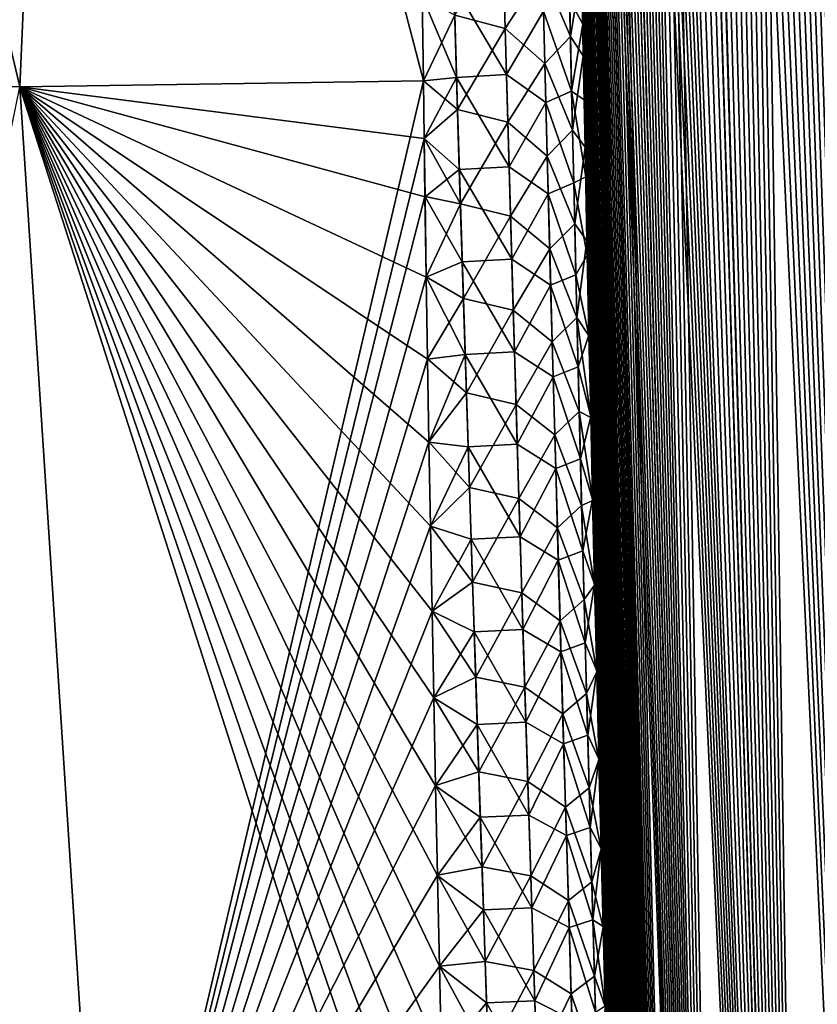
# Model space of a CAD drawing. Header units: metres. Extents: x -109 to 109, y -108 to 40.
# Tile 55 of 230: x -64.73 to -60.62, y -91.46 to -86.39. Entities that reach past the tile are written whole.
import ezdxf

# ---------------------------------------------------------------- set-up
doc = ezdxf.new("R2010")
doc.units = ezdxf.units.M
doc.layers.add('solid_K_24_42_17_000C74_XXXX', color=7, linetype='CONTINUOUS')

msp = doc.modelspace()

# ---------------------------------------------------------------- linework, layer by layer
at = {"layer": 'solid_K_24_42_17_000C74_XXXX'}
for points in [[(-60.063206, -102.673813, -12.322021), (-60.719147, -68.726692, -10.882255), (-60.623825, -68.573685, -10.669834)], [(-59.370846, -102.814377, 10.833833), (-60.617352, -68.5644, 10.655747), (-60.71244, -68.714836, 10.866991)], [(-60.063206, -102.673813, -12.322021), (-60.815964, -68.915497, -11.108274), (-60.719147, -68.726692, -10.882255)], [(-59.370846, -102.814377, 10.833833), (-60.71244, -68.714836, 10.866991), (-60.809349, -68.901482, 11.092478)], [(-60.063206, -102.673813, -12.322021), (-60.913757, -69.1455, -11.348489), (-60.815964, -68.915497, -11.108274)], [(-59.370846, -102.814377, 10.833833), (-60.809349, -68.901482, 11.092478), (-60.907619, -69.129768, 11.333028)], [(-60.063206, -102.673813, -12.322021), (-61.011768, -69.421478, -11.602988), (-60.913757, -69.1455, -11.348489)], [(-59.370846, -102.814377, 10.833833), (-60.907619, -69.129768, 11.333028), (-61.006214, -69.404533, 11.588164)], [(-60.063206, -102.673813, -12.322021), (-61.109081, -69.748352, -11.87153), (-61.011768, -69.421478, -11.602988)], [(-60.063168, -102.673828, 12.321931), (-61.006214, -69.404533, 11.588164), (-61.104092, -69.730164, 11.857333)], [(-60.063168, -102.673828, 12.321931), (-59.370846, -102.814377, 10.833833), (-61.006214, -69.404533, 11.588164)], [(-60.625034, -102.389511, -13.877009), (-61.157188, -69.932373, -12.010978), (-61.109081, -69.748352, -11.87153)], [(-60.063168, -102.673828, 12.321931), (-61.104092, -69.730164, 11.857333), (-61.15247, -69.913559, 11.997086)], [(-60.063206, -102.673813, -12.322021), (-60.625034, -102.389511, -13.877009), (-61.109081, -69.748352, -11.87153)], [(-60.063168, -102.673828, 12.321931), (-61.15247, -69.913559, 11.997086), (-61.200325, -70.111702, 12.140253)], [(-60.625034, -102.389511, -13.877009), (-61.204765, -70.130981, -12.153804), (-61.157188, -69.932373, -12.010978)], [(-60.625034, -102.389511, -13.877009), (-61.251728, -70.344589, -12.300027), (-61.204765, -70.130981, -12.153804)], [(-60.063168, -102.673828, 12.321931), (-61.200325, -70.111702, 12.140253), (-61.247566, -70.324944, 12.286847)], [(-60.063168, -102.673828, 12.321931), (-61.247566, -70.324944, 12.286847), (-61.294056, -70.554657, 12.436835)], [(-60.625034, -102.389511, -13.877009), (-61.297932, -70.574631, -12.449594), (-61.251728, -70.344589, -12.300027)], [(-60.625034, -102.389511, -13.877009), (-61.343307, -70.820885, -12.602534), (-61.297932, -70.574631, -12.449594)], [(-60.063168, -102.673828, 12.321931), (-61.294056, -70.554657, 12.436835), (-61.339733, -70.800621, 12.59024)], [(-60.625034, -102.389511, -13.877009), (-61.387711, -71.085213, -12.758819), (-61.343307, -70.820885, -12.602534)], [(-60.063168, -102.673828, 12.321931), (-61.339733, -70.800621, 12.59024), (-61.384415, -71.06472, 12.746976)], [(-60.625034, -102.389511, -13.877009), (-61.431084, -71.367279, -12.918473), (-61.387711, -71.085213, -12.758819)], [(-60.063168, -102.673828, 12.321931), (-61.384415, -71.06472, 12.746976), (-61.428051, -71.346642, 12.907063)], [(-60.063168, -102.673828, 12.321931), (-61.428051, -71.346642, 12.907063), (-61.470482, -71.648193, 13.070462)], [(-60.625034, -102.389511, -13.877009), (-61.473255, -71.668907, -13.081435), (-61.431084, -71.367279, -12.918473)], [(-60.063168, -102.673828, 12.321931), (-61.470482, -71.648193, 13.070462), (-61.51162, -71.96965, 13.237178)], [(-60.625034, -102.389511, -13.877009), (-61.514145, -71.990387, -13.247699), (-61.473255, -71.668907, -13.081435)], [(-60.625034, -102.389511, -13.877009), (-61.553631, -72.332756, -13.417241), (-61.514145, -71.990387, -13.247699)], [(-60.625038, -102.389511, 13.877025), (-61.51162, -71.96965, 13.237178), (-61.55135, -72.312065, 13.407183)], [(-60.625038, -102.389511, 13.877025), (-60.063168, -102.673828, 12.321931), (-61.51162, -71.96965, 13.237178)], [(-60.625038, -102.389511, 13.877025), (-61.55135, -72.312065, 13.407183), (-61.589523, -72.676926, 13.580441)], [(-61.050121, -101.955246, -15.495239), (-61.591568, -72.69751, -13.59002), (-61.553631, -72.332756, -13.417241)], [(-60.625034, -102.389511, -13.877009), (-61.050121, -101.955246, -15.495239), (-61.553631, -72.332756, -13.417241)], [(-61.050121, -101.955246, -15.495239), (-61.627888, -73.084648, -13.76604), (-61.591568, -72.69751, -13.59002)], [(-60.625038, -102.389511, 13.877025), (-61.589523, -72.676926, 13.580441), (-61.626072, -73.064224, 13.756949)], [(-60.625038, -102.389511, 13.877025), (-61.626072, -73.064224, 13.756949), (-61.660797, -73.476494, 13.936599)], [(-61.050121, -101.955246, -15.495239), (-61.662399, -73.496696, -13.945207), (-61.627888, -73.084648, -13.76604)], [(-60.625038, -102.389511, 13.877025), (-61.660797, -73.476494, 13.936599), (-61.693657, -73.913231, 14.119415)], [(-61.050121, -101.955246, -15.495239), (-61.695057, -73.933136, -14.127546), (-61.662399, -73.496696, -13.945207)], [(-61.050121, -101.955246, -15.495239), (-61.715691, -74.239113, -14.250788), (-61.695057, -73.933136, -14.127546)], [(-60.625038, -102.389511, 13.877025), (-61.693657, -73.913231, 14.119415), (-61.714417, -74.219429, 14.242971)], [(-61.050121, -101.955246, -15.495239), (-61.735371, -74.557533, -14.375355), (-61.715691, -74.239113, -14.250788)], [(-60.625038, -102.389511, 13.877025), (-61.714417, -74.219429, 14.242971), (-61.734219, -74.538101, 14.36785)], [(-60.625038, -102.389511, 13.877025), (-61.734219, -74.538101, 14.36785), (-61.753067, -74.86866, 14.494083)], [(-61.050121, -101.955246, -15.495239), (-61.754105, -74.887825, -14.50128), (-61.735371, -74.557533, -14.375355)], [(-61.050121, -101.955246, -15.495239), (-61.771809, -75.231201, -14.628473), (-61.754105, -74.887825, -14.50128)], [(-60.625038, -102.389511, 13.877025), (-61.753067, -74.86866, 14.494083), (-61.770882, -75.212341, 14.621584)], [(-61.050121, -101.955246, -15.495239), (-61.788414, -75.588745, -14.756859), (-61.771809, -75.231201, -14.628473)], [(-60.625038, -102.389511, 13.877025), (-61.770882, -75.212341, 14.621584), (-61.78759, -75.570206, 14.750277)], [(-61.050121, -101.955246, -15.495239), (-61.803951, -75.959496, -14.886518), (-61.788414, -75.588745, -14.756859)], [(-60.625038, -102.389511, 13.877025), (-61.78759, -75.570206, 14.750277), (-61.803226, -75.941315, 14.88024)], [(-61.050121, -101.955246, -15.495239), (-61.818356, -76.344284, -15.017364), (-61.803951, -75.959496, -14.886518)], [(-60.625038, -102.389511, 13.877025), (-61.803226, -75.941315, 14.88024), (-61.817726, -76.326477, 15.011391)], [(-61.050121, -101.955246, -15.495239), (-61.831535, -76.744583, -15.149257), (-61.818356, -76.344284, -15.017364)], [(-61.050129, -101.955231, 15.495274), (-61.817726, -76.326477, 15.011391), (-61.830994, -76.727165, 15.143586)], [(-61.050129, -101.955231, 15.495274), (-60.625038, -102.389511, 13.877025), (-61.817726, -76.326477, 15.011391)], [(-61.208847, -101.679115, -16.326649), (-61.843479, -77.160316, -15.282216), (-61.831535, -76.744583, -15.149257)], [(-61.050129, -101.955231, 15.495274), (-61.830994, -76.727165, 15.143586), (-61.843021, -77.143326, 15.276844)], [(-61.050121, -101.955246, -15.495239), (-61.208847, -101.679115, -16.326649), (-61.831535, -76.744583, -15.149257)], [(-61.208847, -101.679115, -16.326649), (-61.854195, -77.591095, -15.416269), (-61.843479, -77.160316, -15.282216)], [(-61.050129, -101.955231, 15.495274), (-61.843021, -77.143326, 15.276844), (-61.853817, -77.574547, 15.411194)], [(-61.050129, -101.955231, 15.495274), (-61.853817, -77.574547, 15.411194), (-61.863266, -78.022522, 15.546426)], [(-61.208847, -101.679115, -16.326649), (-61.863575, -78.038605, -15.551209), (-61.854195, -77.591095, -15.416269)], [(-61.208847, -101.679115, -16.326649), (-61.871548, -78.504059, -15.686893), (-61.863575, -78.038605, -15.551209)], [(-61.050129, -101.955231, 15.495274), (-61.863266, -78.022522, 15.546426), (-61.871304, -78.488457, 15.682397)], [(-61.050129, -101.955231, 15.495274), (-61.871304, -78.488457, 15.682397), (-61.87645, -78.848763, 15.784986)], [(-61.208847, -101.679115, -16.326649), (-61.876648, -78.863983, -15.789268), (-61.871548, -78.504059, -15.686893)], [(-61.050129, -101.955231, 15.495274), (-61.87645, -78.848763, 15.784986), (-61.880802, -79.218948, 15.888005)], [(-61.208847, -101.679115, -16.326649), (-61.880955, -79.23378, -15.892076), (-61.876648, -78.863983, -15.789268)], [(-61.208847, -101.679115, -16.326649), (-61.884422, -79.614296, -15.995188), (-61.880955, -79.23378, -15.892076)], [(-61.208851, -101.6791, 16.326679), (-61.880802, -79.218948, 15.888005), (-61.884308, -79.599861, 15.991324)], [(-61.208851, -101.6791, 16.326679), (-61.050129, -101.955231, 15.495274), (-61.880802, -79.218948, 15.888005)], [(-61.330082, -101.361794, -17.171984), (-61.887001, -80.006355, -16.098473), (-61.884422, -79.614296, -15.995188)], [(-61.208851, -101.6791, 16.326679), (-61.884308, -79.599861, 15.991324), (-61.886921, -79.99234, 16.094814)], [(-61.208847, -101.679115, -16.326649), (-61.330082, -101.361794, -17.171984), (-61.884422, -79.614296, -15.995188)], [(-66.951431, -86.703552, 21.500446), (-64.734818, -86.734787, 20.377903), (-66.347122, -79.883408, 19.790831)], [(-64.734818, -86.734787, 20.377903), (-64.437187, -79.883408, 18.688131), (-66.347122, -79.883408, 19.790831)], [(-64.734825, -86.734787, -20.377907), (-66.347107, -79.883408, -19.790821), (-64.437149, -79.883408, -18.688108)], [(-62.65435, -86.703873, -19.019588), (-64.734825, -86.734787, -20.377907), (-64.437149, -79.883408, -18.688108)], [(-64.734818, -86.734787, 20.377903), (-62.654354, -86.704018, 19.019617), (-64.437187, -79.883408, 18.688131)], [(-62.654354, -86.704018, 19.019617), (-62.659939, -86.266762, 18.93644), (-64.437187, -79.883408, 18.688131)], [(-62.659939, -86.266823, -18.936449), (-62.65435, -86.703873, -19.019588), (-64.437149, -79.883408, -18.688108)], [(-61.330082, -101.361794, -17.171984), (-61.888733, -80.409241, -16.202061), (-61.887001, -80.006355, -16.098473)], [(-61.208851, -101.6791, 16.326679), (-61.886921, -79.99234, 16.094814), (-61.888687, -80.395653, 16.198601)], [(-61.330082, -101.361794, -17.171984), (-61.889629, -80.822731, -16.305973), (-61.888733, -80.409241, -16.202061)], [(-61.208851, -101.6791, 16.326679), (-61.888687, -80.395653, 16.198601), (-61.889614, -80.80957, 16.302711)], [(-61.208851, -101.6791, 16.326679), (-61.889614, -80.80957, 16.302711), (-61.889648, -81.2351, 16.40696)], [(-61.330082, -101.361794, -17.171984), (-61.889633, -81.24781, -16.410027), (-61.889629, -80.822731, -16.305973)], [(-61.208851, -101.6791, 16.326679), (-61.889648, -81.2351, 16.40696), (-61.888729, -81.673241, 16.511158)], [(-61.330082, -101.361794, -17.171984), (-61.888691, -81.685501, -16.514034), (-61.889633, -81.24781, -16.410027)], [(-61.208851, -101.6791, 16.326679), (-61.888729, -81.673241, 16.511158), (-61.887287, -82.033371, 16.594383)], [(-61.330082, -101.361794, -17.171984), (-61.886776, -82.136398, -16.617889), (-61.888691, -81.685501, -16.514034)], [(-61.208851, -101.6791, 16.326679), (-61.887287, -82.033371, 16.594383), (-61.885277, -82.401062, 16.677696)], [(-61.330082, -101.361794, -17.171984), (-61.883976, -82.599098, -16.721882), (-61.886776, -82.136398, -16.617889)], [(-61.208851, -101.6791, 16.326679), (-61.885277, -82.401062, 16.677696), (-61.882683, -82.776489, 16.761047)], [(-61.330082, -101.361794, -17.171984), (-61.880241, -83.074333, -16.825832), (-61.883976, -82.599098, -16.721882)], [(-61.208851, -101.6791, 16.326679), (-61.882683, -82.776489, 16.761047), (-61.879478, -83.160248, 16.844299)], [(-61.330082, -101.361794, -17.171984), (-61.875523, -83.563309, -16.929468), (-61.880241, -83.074333, -16.825832)], [(-61.330086, -101.361786, 17.17201), (-61.879478, -83.160248, 16.844299), (-61.875629, -83.552963, 16.927313)], [(-61.330086, -101.361786, 17.17201), (-61.208851, -101.6791, 16.326679), (-61.879478, -83.160248, 16.844299)], [(-61.330086, -101.361786, 17.17201), (-61.875629, -83.552963, 16.927313), (-61.871113, -83.955231, 17.009947)], [(-61.412476, -101.001648, -18.030436), (-61.870995, -83.965172, -17.011967), (-61.875523, -83.563309, -16.929468)], [(-61.330082, -101.361794, -17.171984), (-61.412476, -101.001648, -18.030436), (-61.875523, -83.563309, -16.929468)], [(-61.330086, -101.361786, 17.17201), (-61.871113, -83.955231, 17.009947), (-61.865925, -84.367134, 17.092188)], [(-61.412476, -101.001648, -18.030436), (-61.865803, -84.376678, -17.094076), (-61.870995, -83.965172, -17.011967)], [(-61.330086, -101.361786, 17.17201), (-61.865925, -84.367134, 17.092188), (-61.860146, -84.78746, 17.174326)], [(-61.412476, -101.001648, -18.030436), (-61.860016, -84.796593, -17.176085), (-61.865803, -84.376678, -17.094076)], [(-61.330086, -101.361786, 17.17201), (-61.860146, -84.78746, 17.174326), (-61.853745, -85.216797, 17.256207)], [(-61.412476, -101.001648, -18.030436), (-61.853607, -85.225517, -17.257839), (-61.860016, -84.796593, -17.176085)], [(-61.330086, -101.361786, 17.17201), (-61.853745, -85.216797, 17.256207), (-61.846684, -85.65593, 17.337635)], [(-61.412476, -101.001648, -18.030436), (-61.846542, -85.66423, -17.339146), (-61.853607, -85.225517, -17.257839)], [(-61.330086, -101.361786, 17.17201), (-61.846684, -85.65593, 17.337635), (-61.840271, -86.029907, 17.405006)], [(-61.412476, -101.001648, -18.030436), (-61.838791, -86.113503, -17.419807), (-61.846542, -85.66423, -17.339146)], [(-62.24617, -85.950081, -18.462008), (-62.232952, -86.43325, -18.547686), (-62.493214, -86.364944, -18.820297)], [(-62.24617, -85.950081, -18.462008), (-62.040092, -86.136848, -18.166365), (-62.232952, -86.43325, -18.547686)], [(-61.907196, -85.992828, -17.778662), (-61.896858, -86.474579, -17.863062), (-62.040092, -86.136848, -18.166365)], [(-61.907196, -85.992828, -17.778662), (-61.838791, -86.113503, -17.419807), (-61.896858, -86.474579, -17.863062)], [(-61.901199, -86.283508, 17.830582), (-61.833366, -86.411674, 17.471813), (-61.840271, -86.029907, 17.405006)], [(-61.330086, -101.361786, 17.17201), (-61.840271, -86.029907, 17.405006), (-61.833366, -86.411674, 17.471813)], [(-62.232952, -86.43325, -18.547686), (-62.040092, -86.136848, -18.166365), (-62.028233, -86.613907, -18.249395)], [(-61.896858, -86.474579, -17.863062), (-62.028233, -86.613907, -18.249395), (-62.040092, -86.136848, -18.166365)], [(-61.896858, -86.474579, -17.863062), (-61.838791, -86.113503, -17.419807), (-61.830322, -86.574112, -17.49963)], [(-61.412476, -101.001648, -18.030436), (-61.830322, -86.574112, -17.49963), (-61.838791, -86.113503, -17.419807)], [(-62.226677, -86.670776, 18.589283), (-62.239849, -86.195595, 18.506351), (-62.498108, -86.21077, 18.793131)], [(-62.035278, -86.344154, 18.203365), (-62.239849, -86.195595, 18.506351), (-62.226677, -86.670776, 18.589283)], [(-62.483826, -86.685562, 18.876711), (-62.498108, -86.21077, 18.793131), (-62.659939, -86.266762, 18.93644)], [(-62.226677, -86.670776, 18.589283), (-62.498108, -86.21077, 18.793131), (-62.483826, -86.685562, 18.876711)], [(-62.483826, -86.685562, 18.876711), (-62.659939, -86.266762, 18.93644), (-62.654354, -86.704018, 19.019617)], [(-62.493214, -86.364944, -18.820297), (-62.65435, -86.703873, -19.019588), (-62.659939, -86.266823, -18.936449)], [(-61.890797, -86.755844, 17.911783), (-61.901199, -86.283508, 17.830582), (-62.035278, -86.344154, 18.203365)], [(-61.890797, -86.755844, 17.911783), (-61.833366, -86.411674, 17.471813), (-61.901199, -86.283508, 17.830582)], [(-62.023422, -86.814476, 18.284128), (-62.035278, -86.344154, 18.203365), (-62.226677, -86.670776, 18.589283)], [(-61.890797, -86.755844, 17.911783), (-62.035278, -86.344154, 18.203365), (-62.023422, -86.814476, 18.284128)], [(-62.493214, -86.364944, -18.820297), (-62.478477, -86.850906, -18.904919), (-62.65435, -86.703873, -19.019588)], [(-62.232952, -86.43325, -18.547686), (-62.478477, -86.850906, -18.904919), (-62.493214, -86.364944, -18.820297)], [(-61.890797, -86.755844, 17.911783), (-61.825962, -86.801422, 17.538023), (-61.833366, -86.411674, 17.471813)], [(-61.330086, -101.361786, 17.17201), (-61.833366, -86.411674, 17.471813), (-61.825962, -86.801422, 17.538023)], [(-62.232952, -86.43325, -18.547686), (-62.219368, -86.916824, -18.630711), (-62.478477, -86.850906, -18.904919)], [(-62.232952, -86.43325, -18.547686), (-62.028233, -86.613907, -18.249395), (-62.219368, -86.916824, -18.630711)], [(-61.896858, -86.474579, -17.863062), (-61.886063, -86.95681, -17.944866), (-62.028233, -86.613907, -18.249395)], [(-61.896858, -86.474579, -17.863062), (-61.830322, -86.574112, -17.49963), (-61.886063, -86.95681, -17.944866)], [(-62.219368, -86.916824, -18.630711), (-62.028233, -86.613907, -18.249395), (-62.01598, -87.091385, -18.329878)], [(-61.886063, -86.95681, -17.944866), (-62.01598, -87.091385, -18.329878), (-62.028233, -86.613907, -18.249395)], [(-61.886063, -86.95681, -17.944866), (-61.830322, -86.574112, -17.49963), (-61.821175, -87.045547, -17.578791)], [(-61.412476, -101.001648, -18.030436), (-61.821175, -87.045547, -17.578791), (-61.830322, -86.574112, -17.49963)], [(-64.283157, -93.64727, 21.160137), (-64.734818, -86.734787, 20.377903), (-66.951431, -86.703552, 21.500446)], [(-66.905624, -87.000793, 21.531528), (-64.283157, -93.64727, 21.160137), (-66.951431, -86.703552, 21.500446)], [(-64.283157, -93.64727, -21.160139), (-64.734825, -86.734787, -20.377907), (-62.65435, -86.703873, -19.019588)], [(-62.650352, -87.000092, 19.07461), (-62.654354, -86.704018, 19.019617), (-64.734818, -86.734787, 20.377903)], [(-62.650356, -86.999519, -19.074503), (-64.283157, -93.64727, -21.160139), (-62.65435, -86.703873, -19.019588)], [(-62.483826, -86.685562, 18.876711), (-62.654354, -86.704018, 19.019617), (-62.650352, -87.000092, 19.07461)], [(-62.478477, -86.850906, -18.904919), (-62.650356, -86.999519, -19.074503), (-62.65435, -86.703873, -19.019588)], [(-62.469242, -87.160706, 18.957718), (-62.483826, -86.685562, 18.876711), (-62.650352, -87.000092, 19.07461)], [(-62.213169, -87.146339, 18.669668), (-62.226677, -86.670776, 18.589283), (-62.483826, -86.685562, 18.876711)], [(-62.213169, -87.146339, 18.669668), (-62.483826, -86.685562, 18.876711), (-62.469242, -87.160706, 18.957718)], [(-62.023422, -86.814476, 18.284128), (-62.226677, -86.670776, 18.589283), (-62.213169, -87.146339, 18.669668)], [(-64.283157, -93.64727, -21.160139), (-66.142441, -93.647148, -22.12969), (-64.734825, -86.734787, -20.377907)], [(-62.646114, -87.300247, 19.129267), (-62.650352, -87.000092, 19.07461), (-64.734818, -86.734787, 20.377903)], [(-62.63995, -87.714706, 19.202927), (-62.646114, -87.300247, 19.129267), (-64.734818, -86.734787, 20.377903)], [(-62.633293, -88.135925, 19.275633), (-62.63995, -87.714706, 19.202927), (-64.734818, -86.734787, 20.377903)], [(-62.626106, -88.563431, 19.3472), (-62.633293, -88.135925, 19.275633), (-64.734818, -86.734787, 20.377903)], [(-62.618347, -88.996758, 19.417442), (-62.626106, -88.563431, 19.3472), (-64.734818, -86.734787, 20.377903)], [(-62.60997, -89.43544, 19.486185), (-62.618347, -88.996758, 19.417442), (-64.734818, -86.734787, 20.377903)], [(-62.600986, -89.880943, 19.55361), (-62.60997, -89.43544, 19.486185), (-64.734818, -86.734787, 20.377903)], [(-62.591492, -90.334389, 19.619888), (-62.600986, -89.880943, 19.55361), (-64.734818, -86.734787, 20.377903)], [(-62.581516, -90.796158, 19.684992), (-62.591492, -90.334389, 19.619888), (-64.734818, -86.734787, 20.377903)], [(-62.571133, -91.263542, 19.748465), (-62.581516, -90.796158, 19.684992), (-64.734818, -86.734787, 20.377903)], [(-62.560379, -91.735344, 19.810089), (-62.571133, -91.263542, 19.748465), (-64.734818, -86.734787, 20.377903)], [(-62.549278, -92.210373, 19.869661), (-62.560379, -91.735344, 19.810089), (-64.734818, -86.734787, 20.377903)], [(-62.537846, -92.687408, 19.926994), (-62.549278, -92.210373, 19.869661), (-64.734818, -86.734787, 20.377903)], [(-62.526077, -93.165527, 19.981939), (-62.537846, -92.687408, 19.926994), (-64.734818, -86.734787, 20.377903)], [(-62.513893, -93.647087, 20.034737), (-62.526077, -93.165527, 19.981939), (-64.734818, -86.734787, 20.377903)], [(-64.283157, -93.64727, 21.160137), (-62.513893, -93.647087, 20.034737), (-64.734818, -86.734787, 20.377903)], [(-61.879971, -87.228622, 17.990513), (-61.890797, -86.755844, 17.911783), (-62.023422, -86.814476, 18.284128)], [(-61.890797, -86.755844, 17.911783), (-61.81813, -87.197998, 17.603981), (-61.825962, -86.801422, 17.538023)], [(-61.879971, -87.228622, 17.990513), (-61.81813, -87.197998, 17.603981), (-61.890797, -86.755844, 17.911783)], [(-62.011204, -87.285202, 18.362432), (-62.023422, -86.814476, 18.284128), (-62.213169, -87.146339, 18.669668)], [(-61.879971, -87.228622, 17.990513), (-62.023422, -86.814476, 18.284128), (-62.011204, -87.285202, 18.362432)], [(-61.330086, -101.361786, 17.17201), (-61.825962, -86.801422, 17.538023), (-61.81813, -87.197998, 17.603981)], [(-62.478477, -86.850906, -18.904919), (-62.463432, -87.337242, -18.986856), (-62.650356, -86.999519, -19.074503)], [(-62.219368, -86.916824, -18.630711), (-62.463432, -87.337242, -18.986856), (-62.478477, -86.850906, -18.904919)], [(-62.219368, -86.916824, -18.630711), (-62.205444, -87.40078, -18.711117), (-62.463432, -87.337242, -18.986856)], [(-62.219368, -86.916824, -18.630711), (-62.01598, -87.091385, -18.329878), (-62.205444, -87.40078, -18.711117)], [(-61.886063, -86.95681, -17.944866), (-61.874832, -87.439484, -18.024111), (-62.01598, -87.091385, -18.329878)], [(-61.886063, -86.95681, -17.944866), (-61.821175, -87.045547, -17.578791), (-61.874832, -87.439484, -18.024111)], [(-66.905624, -87.000793, 21.531528), (-66.860229, -87.3022, 21.562653), (-64.283157, -93.64727, 21.160137)], [(-62.650356, -86.999519, -19.074503), (-62.64613, -87.299248, -19.129086), (-64.283157, -93.64727, -21.160139)], [(-62.463432, -87.337242, -18.986856), (-62.64613, -87.299248, -19.129086), (-62.650356, -86.999519, -19.074503)], [(-62.469242, -87.160706, 18.957718), (-62.650352, -87.000092, 19.07461), (-62.646114, -87.300247, 19.129267)], [(-61.874832, -87.439484, -18.024111), (-61.821175, -87.045547, -17.578791), (-61.811413, -87.526848, -17.65756)], [(-61.412476, -101.001648, -18.030436), (-61.811413, -87.526848, -17.65756), (-61.821175, -87.045547, -17.578791)], [(-62.205444, -87.40078, -18.711117), (-62.01598, -87.091385, -18.329878), (-62.003368, -87.569267, -18.407845)], [(-61.874832, -87.439484, -18.024111), (-62.003368, -87.569267, -18.407845), (-62.01598, -87.091385, -18.329878)], [(-62.454388, -87.636192, 19.036186), (-62.469242, -87.160706, 18.957718), (-62.646114, -87.300247, 19.129267)], [(-62.199348, -87.622276, 18.74754), (-62.213169, -87.146339, 18.669668), (-62.469242, -87.160706, 18.957718)], [(-62.199348, -87.622276, 18.74754), (-62.469242, -87.160706, 18.957718), (-62.454388, -87.636192, 19.036186)], [(-62.011204, -87.285202, 18.362432), (-62.213169, -87.146339, 18.669668), (-62.199348, -87.622276, 18.74754)], [(-61.879971, -87.228622, 17.990513), (-61.80986, -87.601616, 17.669598), (-61.81813, -87.197998, 17.603981)], [(-61.330086, -101.361786, 17.17201), (-61.81813, -87.197998, 17.603981), (-61.80986, -87.601616, 17.669598)], [(-61.868748, -87.701828, 18.066803), (-61.879971, -87.228622, 17.990513), (-62.011204, -87.285202, 18.362432)], [(-61.868748, -87.701828, 18.066803), (-61.80986, -87.601616, 17.669598), (-61.879971, -87.228622, 17.990513)], [(-66.860229, -87.3022, 21.562653), (-66.799545, -87.716522, 21.604803), (-64.283157, -93.64727, 21.160137)], [(-62.64613, -87.299248, -19.129086), (-62.639969, -87.713501, -19.202717), (-64.283157, -93.64727, -21.160139)], [(-62.463432, -87.337242, -18.986856), (-62.639969, -87.713501, -19.202717), (-62.64613, -87.299248, -19.129086)], [(-62.454388, -87.636192, 19.036186), (-62.646114, -87.300247, 19.129267), (-62.63995, -87.714706, 19.202927)], [(-61.998646, -87.756317, 18.438307), (-62.011204, -87.285202, 18.362432), (-62.199348, -87.622276, 18.74754)], [(-61.868748, -87.701828, 18.066803), (-62.011204, -87.285202, 18.362432), (-61.998646, -87.756317, 18.438307)], [(-62.463432, -87.337242, -18.986856), (-62.448112, -87.823936, -19.066145), (-62.639969, -87.713501, -19.202717)], [(-62.205444, -87.40078, -18.711117), (-62.448112, -87.823936, -19.066145), (-62.463432, -87.337242, -18.986856)], [(-62.205444, -87.40078, -18.711117), (-62.191216, -87.885117, -18.788937), (-62.448112, -87.823936, -19.066145)], [(-62.205444, -87.40078, -18.711117), (-62.003368, -87.569267, -18.407845), (-62.191216, -87.885117, -18.788937)], [(-61.874832, -87.439484, -18.024111), (-61.863205, -87.922592, -18.100824), (-62.003368, -87.569267, -18.407845)], [(-61.874832, -87.439484, -18.024111), (-61.811413, -87.526848, -17.65756), (-61.863205, -87.922592, -18.100824)], [(-61.863205, -87.922592, -18.100824), (-61.811413, -87.526848, -17.65756), (-61.800995, -88.018845, -17.735645)], [(-61.412476, -101.001648, -18.030436), (-61.800995, -88.018845, -17.735645), (-61.811413, -87.526848, -17.65756)], [(-62.191216, -87.885117, -18.788937), (-62.003368, -87.569267, -18.407845), (-61.990421, -88.047546, -18.483328)], [(-61.863205, -87.922592, -18.100824), (-61.990421, -88.047546, -18.483328), (-62.003368, -87.569267, -18.407845)], [(-62.185246, -88.098564, 18.822927), (-62.199348, -87.622276, 18.74754), (-62.454388, -87.636192, 19.036186)], [(-61.998646, -87.756317, 18.438307), (-62.199348, -87.622276, 18.74754), (-62.185246, -88.098564, 18.822927)], [(-61.868748, -87.701828, 18.066803), (-61.801128, -88.012772, 17.734701), (-61.80986, -87.601616, 17.669598)], [(-61.330086, -101.361786, 17.17201), (-61.80986, -87.601616, 17.669598), (-61.801128, -88.012772, 17.734701)], [(-62.439289, -88.112007, 19.112146), (-62.454388, -87.636192, 19.036186), (-62.63995, -87.714706, 19.202927)], [(-62.185246, -88.098564, 18.822927), (-62.454388, -87.636192, 19.036186), (-62.439289, -88.112007, 19.112146)], [(-66.799545, -87.716522, 21.604803), (-66.739922, -88.13765, 21.646908), (-64.283157, -93.64727, 21.160137)], [(-62.639969, -87.713501, -19.202717), (-62.63332, -88.134552, -19.275402), (-64.283157, -93.64727, -21.160139)], [(-62.448112, -87.823936, -19.066145), (-62.63332, -88.134552, -19.275402), (-62.639969, -87.713501, -19.202717)], [(-62.439289, -88.112007, 19.112146), (-62.63995, -87.714706, 19.202927), (-62.633293, -88.135925, 19.275633)], [(-61.857162, -88.175438, 18.14068), (-61.868748, -87.701828, 18.066803), (-61.998646, -87.756317, 18.438307)], [(-61.857162, -88.175438, 18.14068), (-61.801128, -88.012772, 17.734701), (-61.868748, -87.701828, 18.066803)], [(-61.985775, -88.227798, 18.51178), (-61.998646, -87.756317, 18.438307), (-62.185246, -88.098564, 18.822927)], [(-61.857162, -88.175438, 18.14068), (-61.998646, -87.756317, 18.438307), (-61.985775, -88.227798, 18.51178)], [(-62.448112, -87.823936, -19.066145), (-62.432549, -88.310974, -19.14282), (-62.63332, -88.134552, -19.275402)], [(-62.191216, -87.885117, -18.788937), (-62.432549, -88.310974, -19.14282), (-62.448112, -87.823936, -19.066145)], [(-62.191216, -87.885117, -18.788937), (-62.176712, -88.36982, -18.864202), (-62.432549, -88.310974, -19.14282)], [(-62.191216, -87.885117, -18.788937), (-61.990421, -88.047546, -18.483328), (-62.176712, -88.36982, -18.864202)], [(-61.863205, -87.922592, -18.100824), (-61.851208, -88.40612, -18.175037), (-61.990421, -88.047546, -18.483328)], [(-61.863205, -87.922592, -18.100824), (-61.800995, -88.018845, -17.735645), (-61.79179, -88.437637, -17.799973)], [(-61.863205, -87.922592, -18.100824), (-61.79179, -88.437637, -17.799973), (-61.851208, -88.40612, -18.175037)], [(-61.857162, -88.175438, 18.14068), (-61.791916, -88.431953, 17.799116), (-61.801128, -88.012772, 17.734701)], [(-61.330086, -101.361786, 17.17201), (-61.801128, -88.012772, 17.734701), (-61.791916, -88.431953, 17.799116)], [(-61.412476, -101.001648, -18.030436), (-61.79179, -88.437637, -17.799973), (-61.800995, -88.018845, -17.735645)], [(-62.176712, -88.36982, -18.864202), (-61.990421, -88.047546, -18.483328), (-61.977173, -88.526184, -18.556355)], [(-61.851208, -88.40612, -18.175037), (-61.977173, -88.526184, -18.556355), (-61.990421, -88.047546, -18.483328)], [(-62.63332, -88.134552, -19.275402), (-62.626137, -88.561928, -19.346956), (-64.283157, -93.64727, -21.160139)], [(-62.432549, -88.310974, -19.14282), (-62.626137, -88.561928, -19.346956), (-62.63332, -88.134552, -19.275402)], [(-62.439289, -88.112007, 19.112146), (-62.633293, -88.135925, 19.275633), (-62.626106, -88.563431, 19.3472)], [(-62.423969, -88.58815, 19.185631), (-62.439289, -88.112007, 19.112146), (-62.626106, -88.563431, 19.3472)], [(-62.170887, -88.575195, 18.895864), (-62.185246, -88.098564, 18.822927), (-62.439289, -88.112007, 19.112146)], [(-62.170887, -88.575195, 18.895864), (-62.439289, -88.112007, 19.112146), (-62.423969, -88.58815, 19.185631)], [(-61.985775, -88.227798, 18.51178), (-62.185246, -88.098564, 18.822927), (-62.170887, -88.575195, 18.895864)], [(-66.739922, -88.13765, 21.646908), (-66.681549, -88.565125, 21.688908), (-64.283157, -93.64727, 21.160137)], [(-61.845234, -88.649429, 18.212172), (-61.857162, -88.175438, 18.14068), (-61.985775, -88.227798, 18.51178)], [(-61.845234, -88.649429, 18.212172), (-61.791916, -88.431953, 17.799116), (-61.857162, -88.175438, 18.14068)], [(-61.972618, -88.699638, 18.582878), (-61.985775, -88.227798, 18.51178), (-62.170887, -88.575195, 18.895864)], [(-61.845234, -88.649429, 18.212172), (-61.985775, -88.227798, 18.51178), (-61.972618, -88.699638, 18.582878)], [(-62.432549, -88.310974, -19.14282), (-62.416767, -88.798332, -19.216917), (-62.626137, -88.561928, -19.346956)], [(-62.176712, -88.36982, -18.864202), (-62.416767, -88.798332, -19.216917), (-62.432549, -88.310974, -19.14282)], [(-62.176712, -88.36982, -18.864202), (-62.161961, -88.854858, -18.936951), (-62.416767, -88.798332, -19.216917)], [(-62.176712, -88.36982, -18.864202), (-61.977173, -88.526184, -18.556355), (-62.161961, -88.854858, -18.936951)], [(-61.851208, -88.40612, -18.175037), (-61.838871, -88.890038, -18.246782), (-61.977173, -88.526184, -18.556355)], [(-61.851208, -88.40612, -18.175037), (-61.79179, -88.437637, -17.799973), (-61.782089, -88.864967, -17.863443)], [(-61.851208, -88.40612, -18.175037), (-61.782089, -88.864967, -17.863443), (-61.838871, -88.890038, -18.246782)], [(-61.845234, -88.649429, 18.212172), (-61.782211, -88.859665, 17.862667), (-61.791916, -88.431953, 17.799116)], [(-61.412479, -101.00164, 18.03046), (-61.791916, -88.431953, 17.799116), (-61.782211, -88.859665, 17.862667)], [(-61.412479, -101.00164, 18.03046), (-61.330086, -101.361786, 17.17201), (-61.791916, -88.431953, 17.799116)], [(-61.412476, -101.001648, -18.030436), (-61.782089, -88.864967, -17.863443), (-61.79179, -88.437637, -17.799973)], [(-62.161961, -88.854858, -18.936951), (-61.977173, -88.526184, -18.556355), (-61.96365, -89.005188, -18.626959)], [(-61.838871, -88.890038, -18.246782), (-61.96365, -89.005188, -18.626959), (-61.977173, -88.526184, -18.556355)], [(-66.681549, -88.565125, 21.688908), (-66.624603, -88.998466, 21.730747), (-64.283157, -93.64727, 21.160137)], [(-62.626137, -88.561928, -19.346956), (-62.618382, -88.995186, -19.417196), (-64.283157, -93.64727, -21.160139)], [(-62.416767, -88.798332, -19.216917), (-62.618382, -88.995186, -19.417196), (-62.626137, -88.561928, -19.346956)], [(-62.423969, -88.58815, 19.185631), (-62.626106, -88.563431, 19.3472), (-62.618347, -88.996758, 19.417442)], [(-62.408459, -89.06459, 19.25667), (-62.423969, -88.58815, 19.185631), (-62.618347, -88.996758, 19.417442)], [(-62.1563, -89.052155, 18.966379), (-62.170887, -88.575195, 18.895864), (-62.423969, -88.58815, 19.185631)], [(-62.1563, -89.052155, 18.966379), (-62.423969, -88.58815, 19.185631), (-62.408459, -89.06459, 19.25667)], [(-61.972618, -88.699638, 18.582878), (-62.170887, -88.575195, 18.895864), (-62.1563, -89.052155, 18.966379)], [(-61.832993, -89.123795, 18.281307), (-61.845234, -88.649429, 18.212172), (-61.972618, -88.699638, 18.582878)], [(-61.832993, -89.123795, 18.281307), (-61.782211, -88.859665, 17.862667), (-61.845234, -88.649429, 18.212172)], [(-61.959206, -89.171814, 18.651634), (-61.972618, -88.699638, 18.582878), (-62.1563, -89.052155, 18.966379)], [(-61.832993, -89.123795, 18.281307), (-61.972618, -88.699638, 18.582878), (-61.959206, -89.171814, 18.651634)], [(-62.416767, -88.798332, -19.216917), (-62.400799, -89.286011, -19.288469), (-62.618382, -88.995186, -19.417196)], [(-62.161961, -88.854858, -18.936951), (-62.400799, -89.286011, -19.288469), (-62.416767, -88.798332, -19.216917)], [(-62.161961, -88.854858, -18.936951), (-62.146988, -89.340233, -19.007214), (-62.400799, -89.286011, -19.288469)], [(-62.161961, -88.854858, -18.936951), (-61.96365, -89.005188, -18.626959), (-62.146988, -89.340233, -19.007214)], [(-61.838871, -88.890038, -18.246782), (-61.826229, -89.374336, -18.31609), (-61.96365, -89.005188, -18.626959)], [(-61.838871, -88.890038, -18.246782), (-61.782089, -88.864967, -17.863443), (-61.771873, -89.301331, -17.92588)], [(-61.838871, -88.890038, -18.246782), (-61.771873, -89.301331, -17.92588), (-61.826229, -89.374336, -18.31609)], [(-61.832993, -89.123795, 18.281307), (-61.771992, -89.296402, 17.925182), (-61.782211, -88.859665, 17.862667)], [(-61.412479, -101.00164, 18.03046), (-61.782211, -88.859665, 17.862667), (-61.771992, -89.296402, 17.925182)], [(-61.454559, -100.596848, -18.901022), (-61.771873, -89.301331, -17.92588), (-61.782089, -88.864967, -17.863443)], [(-61.412476, -101.001648, -18.030436), (-61.454559, -100.596848, -18.901022), (-61.782089, -88.864967, -17.863443)], [(-62.618382, -88.995186, -19.417196), (-62.610001, -89.433868, -19.485943), (-64.283157, -93.64727, -21.160139)], [(-62.400799, -89.286011, -19.288469), (-62.610001, -89.433868, -19.485943), (-62.618382, -88.995186, -19.417196)], [(-62.408459, -89.06459, 19.25667), (-62.618347, -88.996758, 19.417442), (-62.60997, -89.43544, 19.486185)], [(-66.624603, -88.998466, 21.730747), (-66.56926, -89.437218, 21.772377), (-64.283157, -93.64727, 21.160137)], [(-62.146988, -89.340233, -19.007214), (-61.96365, -89.005188, -18.626959), (-61.949875, -89.484528, -18.695169)], [(-61.826229, -89.374336, -18.31609), (-61.949875, -89.484528, -18.695169), (-61.96365, -89.005188, -18.626959)], [(-62.392784, -89.541328, 19.325294), (-62.408459, -89.06459, 19.25667), (-62.60997, -89.43544, 19.486185)], [(-62.141514, -89.529427, 19.0345), (-62.1563, -89.052155, 18.966379), (-62.408459, -89.06459, 19.25667)], [(-62.141514, -89.529427, 19.0345), (-62.408459, -89.06459, 19.25667), (-62.392784, -89.541328, 19.325294)], [(-61.959206, -89.171814, 18.651634), (-62.1563, -89.052155, 18.966379), (-62.141514, -89.529427, 19.0345)], [(-61.820469, -89.598518, 18.348114), (-61.832993, -89.123795, 18.281307), (-61.959206, -89.171814, 18.651634)], [(-61.820469, -89.598518, 18.348114), (-61.771992, -89.296402, 17.925182), (-61.832993, -89.123795, 18.281307)], [(-61.945557, -89.644318, 18.718073), (-61.959206, -89.171814, 18.651634), (-62.141514, -89.529427, 19.0345)], [(-61.820469, -89.598518, 18.348114), (-61.959206, -89.171814, 18.651634), (-61.945557, -89.644318, 18.718073)], [(-62.400799, -89.286011, -19.288469), (-62.384674, -89.773987, -19.35751), (-62.610001, -89.433868, -19.485943)], [(-62.146988, -89.340233, -19.007214), (-62.384674, -89.773987, -19.35751), (-62.400799, -89.286011, -19.288469)], [(-61.826229, -89.374336, -18.31609), (-61.771873, -89.301331, -17.92588), (-61.761162, -89.746666, -17.987289)], [(-61.820469, -89.598518, 18.348114), (-61.761272, -89.742088, 17.986664), (-61.771992, -89.296402, 17.925182)], [(-61.412479, -101.00164, 18.03046), (-61.771992, -89.296402, 17.925182), (-61.761272, -89.742088, 17.986664)], [(-61.454559, -100.596848, -18.901022), (-61.761162, -89.746666, -17.987289), (-61.771873, -89.301331, -17.92588)], [(-62.146988, -89.340233, -19.007214), (-62.131824, -89.82592, -19.07502), (-62.384674, -89.773987, -19.35751)], [(-62.146988, -89.340233, -19.007214), (-61.949875, -89.484528, -18.695169), (-62.131824, -89.82592, -19.07502)], [(-61.826229, -89.374336, -18.31609), (-61.813301, -89.858986, -18.382988), (-61.949875, -89.484528, -18.695169)], [(-61.826229, -89.374336, -18.31609), (-61.761162, -89.746666, -17.987289), (-61.813301, -89.858986, -18.382988)], [(-66.56926, -89.437218, 21.772377), (-66.515358, -89.882881, 21.813885), (-64.283157, -93.64727, 21.160137)], [(-62.610001, -89.433868, -19.485943), (-62.601009, -89.879456, -19.553387), (-64.283157, -93.64727, -21.160139)], [(-62.384674, -89.773987, -19.35751), (-62.601009, -89.879456, -19.553387), (-62.610001, -89.433868, -19.485943)], [(-62.392784, -89.541328, 19.325294), (-62.60997, -89.43544, 19.486185), (-62.600986, -89.880943, 19.55361)], [(-62.131824, -89.82592, -19.07502), (-61.949875, -89.484528, -18.695169), (-61.935883, -89.964188, -18.761013)], [(-61.813301, -89.858986, -18.382988), (-61.935883, -89.964188, -18.761013), (-61.949875, -89.484528, -18.695169)], [(-62.376968, -90.018349, 19.391535), (-62.392784, -89.541328, 19.325294), (-62.600986, -89.880943, 19.55361)], [(-62.126549, -90.007004, 19.10026), (-62.141514, -89.529427, 19.0345), (-62.392784, -89.541328, 19.325294)], [(-62.126549, -90.007004, 19.10026), (-62.392784, -89.541328, 19.325294), (-62.376968, -90.018349, 19.391535)], [(-61.945557, -89.644318, 18.718073), (-62.141514, -89.529427, 19.0345), (-62.126549, -90.007004, 19.10026)], [(-61.807686, -90.073578, 18.412619), (-61.820469, -89.598518, 18.348114), (-61.945557, -89.644318, 18.718073)], [(-61.807686, -90.073578, 18.412619), (-61.761272, -89.742088, 17.986664), (-61.820469, -89.598518, 18.348114)], [(-61.931702, -90.117134, 18.782223), (-61.945557, -89.644318, 18.718073), (-62.126549, -90.007004, 19.10026)], [(-61.807686, -90.073578, 18.412619), (-61.945557, -89.644318, 18.718073), (-61.931702, -90.117134, 18.782223)], [(-61.813301, -89.858986, -18.382988), (-61.761162, -89.746666, -17.987289), (-61.750034, -90.199463, -18.048147)], [(-61.807686, -90.073578, 18.412619), (-61.750137, -90.195198, 18.047586), (-61.761272, -89.742088, 17.986664)], [(-61.412479, -101.00164, 18.03046), (-61.761272, -89.742088, 17.986664), (-61.750137, -90.195198, 18.047586)], [(-61.454559, -100.596848, -18.901022), (-61.750034, -90.199463, -18.048147), (-61.761162, -89.746666, -17.987289)], [(-62.384674, -89.773987, -19.35751), (-62.368408, -90.26226, -19.424063), (-62.601009, -89.879456, -19.553387)], [(-62.131824, -89.82592, -19.07502), (-62.368408, -90.26226, -19.424063), (-62.384674, -89.773987, -19.35751)], [(-62.131824, -89.82592, -19.07502), (-62.116493, -90.311913, -19.140394), (-62.368408, -90.26226, -19.424063)], [(-62.131824, -89.82592, -19.07502), (-61.935883, -89.964188, -18.761013), (-62.116493, -90.311913, -19.140394)], [(-61.813301, -89.858986, -18.382988), (-61.800117, -90.343987, -18.447496), (-61.935883, -89.964188, -18.761013)], [(-61.813301, -89.858986, -18.382988), (-61.750034, -90.199463, -18.048147), (-61.800117, -90.343987, -18.447496)], [(-66.515358, -89.882881, 21.813885), (-66.462685, -90.336624, 21.85527), (-64.283157, -93.64727, 21.160137)], [(-62.601009, -89.879456, -19.553387), (-62.591511, -90.333099, -19.619698), (-64.283157, -93.64727, -21.160139)], [(-62.368408, -90.26226, -19.424063), (-62.591511, -90.333099, -19.619698), (-62.601009, -89.879456, -19.553387)], [(-62.376968, -90.018349, 19.391535), (-62.600986, -89.880943, 19.55361), (-62.591492, -90.334389, 19.619888)], [(-62.111431, -90.484871, 19.163675), (-62.126549, -90.007004, 19.10026), (-62.376968, -90.018349, 19.391535)], [(-61.931702, -90.117134, 18.782223), (-62.126549, -90.007004, 19.10026), (-62.111431, -90.484871, 19.163675)], [(-62.116493, -90.311913, -19.140394), (-61.935883, -89.964188, -18.761013), (-61.921684, -90.444168, -18.824512)], [(-61.800117, -90.343987, -18.447496), (-61.921684, -90.444168, -18.824512), (-61.935883, -89.964188, -18.761013)], [(-62.361034, -90.495644, 19.45541), (-62.376968, -90.018349, 19.391535), (-62.591492, -90.334389, 19.619888)], [(-62.111431, -90.484871, 19.163675), (-62.376968, -90.018349, 19.391535), (-62.361034, -90.495644, 19.45541)], [(-61.794666, -90.548958, 18.47484), (-61.807686, -90.073578, 18.412619), (-61.931702, -90.117134, 18.782223)], [(-61.794666, -90.548958, 18.47484), (-61.750137, -90.195198, 18.047586), (-61.807686, -90.073578, 18.412619)], [(-61.91766, -90.590248, 18.844101), (-61.931702, -90.117134, 18.782223), (-62.111431, -90.484871, 19.163675)], [(-61.794666, -90.548958, 18.47484), (-61.931702, -90.117134, 18.782223), (-61.91766, -90.590248, 18.844101)], [(-61.800117, -90.343987, -18.447496), (-61.750034, -90.199463, -18.048147), (-61.738464, -90.660309, -18.108288)], [(-61.794666, -90.548958, 18.47484), (-61.738567, -90.656334, 18.107788), (-61.750137, -90.195198, 18.047586)], [(-61.412479, -101.00164, 18.03046), (-61.750137, -90.195198, 18.047586), (-61.738567, -90.656334, 18.107788)], [(-61.454559, -100.596848, -18.901022), (-61.738464, -90.660309, -18.108288), (-61.750034, -90.199463, -18.048147)], [(-62.368408, -90.26226, -19.424063), (-62.352024, -90.750809, -19.48815), (-62.591511, -90.333099, -19.619698)], [(-62.116493, -90.311913, -19.140394), (-62.352024, -90.750809, -19.48815), (-62.368408, -90.26226, -19.424063)], [(-62.116493, -90.311913, -19.140394), (-62.101009, -90.798195, -19.203354), (-62.352024, -90.750809, -19.48815)], [(-62.116493, -90.311913, -19.140394), (-61.921684, -90.444168, -18.824512), (-62.101009, -90.798195, -19.203354)], [(-66.462685, -90.336624, 21.85527), (-66.411324, -90.798279, 21.896448), (-64.283157, -93.64727, 21.160137)], [(-62.591511, -90.333099, -19.619698), (-62.581528, -90.795113, -19.684839), (-64.283157, -93.64727, -21.160139)], [(-62.352024, -90.750809, -19.48815), (-62.581528, -90.795113, -19.684839), (-62.591511, -90.333099, -19.619698)], [(-62.361034, -90.495644, 19.45541), (-62.591492, -90.334389, 19.619888), (-62.581516, -90.796158, 19.684992)], [(-61.800117, -90.343987, -18.447496), (-61.786694, -90.829308, -18.509638), (-61.921684, -90.444168, -18.824512)], [(-61.800117, -90.343987, -18.447496), (-61.738464, -90.660309, -18.108288), (-61.786694, -90.829308, -18.509638)], [(-62.101009, -90.798195, -19.203354), (-61.921684, -90.444168, -18.824512), (-61.90731, -90.924438, -18.885683)], [(-61.786694, -90.829308, -18.509638), (-61.90731, -90.924438, -18.885683), (-61.921684, -90.444168, -18.824512)], [(-62.344997, -90.973198, 19.516943), (-62.361034, -90.495644, 19.45541), (-62.581516, -90.796158, 19.684992)], [(-62.096176, -90.963005, 19.22477), (-62.111431, -90.484871, 19.163675), (-62.361034, -90.495644, 19.45541)], [(-62.096176, -90.963005, 19.22477), (-62.361034, -90.495644, 19.45541), (-62.344997, -90.973198, 19.516943)], [(-61.91766, -90.590248, 18.844101), (-62.111431, -90.484871, 19.163675), (-62.096176, -90.963005, 19.22477)], [(-61.781425, -91.024643, 18.534796), (-61.794666, -90.548958, 18.47484), (-61.91766, -90.590248, 18.844101)], [(-61.781425, -91.024643, 18.534796), (-61.738567, -90.656334, 18.107788), (-61.794666, -90.548958, 18.47484)], [(-61.903446, -91.063644, 18.903727), (-61.91766, -90.590248, 18.844101), (-62.096176, -90.963005, 19.22477)], [(-61.781425, -91.024643, 18.534796), (-61.91766, -90.590248, 18.844101), (-61.903446, -91.063644, 18.903727)], [(-61.786694, -90.829308, -18.509638), (-61.738464, -90.660309, -18.108288), (-61.728184, -91.062317, -18.159084)], [(-61.781425, -91.024643, 18.534796), (-61.728279, -91.058601, 18.158632), (-61.738567, -90.656334, 18.107788)], [(-61.412479, -101.00164, 18.03046), (-61.738567, -90.656334, 18.107788), (-61.728279, -91.058601, 18.158632)], [(-61.454559, -100.596848, -18.901022), (-61.728184, -91.062317, -18.159084), (-61.738464, -90.660309, -18.108288)], [(-62.352024, -90.750809, -19.48815), (-62.335548, -91.239624, -19.549793), (-62.581528, -90.795113, -19.684839)], [(-62.101009, -90.798195, -19.203354), (-62.335548, -91.239624, -19.549793), (-62.352024, -90.750809, -19.48815)], [(-66.411324, -90.798279, 21.896448), (-66.361565, -91.265564, 21.937164), (-64.283157, -93.64727, 21.160137)], [(-62.581528, -90.795113, -19.684839), (-62.57114, -91.262779, -19.748354), (-64.283157, -93.64727, -21.160139)], [(-62.335548, -91.239624, -19.549793), (-62.57114, -91.262779, -19.748354), (-62.581528, -90.795113, -19.684839)], [(-62.344997, -90.973198, 19.516943), (-62.581516, -90.796158, 19.684992), (-62.571133, -91.263542, 19.748465)], [(-62.101009, -90.798195, -19.203354), (-62.0854, -91.28476, -19.263927), (-62.335548, -91.239624, -19.549793)], [(-62.101009, -90.798195, -19.203354), (-61.90731, -90.924438, -18.885683), (-62.0854, -91.28476, -19.263927)], [(-61.786694, -90.829308, -18.509638), (-61.773056, -91.314949, -18.569431), (-61.90731, -90.924438, -18.885683)], [(-61.786694, -90.829308, -18.509638), (-61.728184, -91.062317, -18.159084), (-61.773056, -91.314949, -18.569431)], [(-62.0854, -91.28476, -19.263927), (-61.90731, -90.924438, -18.885683), (-61.892769, -91.404999, -18.944551)], [(-61.773056, -91.314949, -18.569431), (-61.892769, -91.404999, -18.944551), (-61.90731, -90.924438, -18.885683)], [(-62.328876, -91.451004, 19.576153), (-62.344997, -90.973198, 19.516943), (-62.571133, -91.263542, 19.748465)], [(-62.080803, -91.441414, 19.283562), (-62.096176, -90.963005, 19.22477), (-62.344997, -90.973198, 19.516943)], [(-62.080803, -91.441414, 19.283562), (-62.344997, -90.973198, 19.516943), (-62.328876, -91.451004, 19.576153)], [(-61.903446, -91.063644, 18.903727), (-62.096176, -90.963005, 19.22477), (-62.080803, -91.441414, 19.283562)], [(-61.767986, -91.500633, 18.592505), (-61.781425, -91.024643, 18.534796), (-61.903446, -91.063644, 18.903727)], [(-61.781425, -91.024643, 18.534796), (-61.717632, -91.467873, 18.208624), (-61.728279, -91.058601, 18.158632)], [(-61.767986, -91.500633, 18.592505), (-61.717632, -91.467873, 18.208624), (-61.781425, -91.024643, 18.534796)], [(-61.889084, -91.537315, 18.961119), (-61.903446, -91.063644, 18.903727), (-62.080803, -91.441414, 19.283562)], [(-61.767986, -91.500633, 18.592505), (-61.903446, -91.063644, 18.903727), (-61.889084, -91.537315, 18.961119)], [(-61.773056, -91.314949, -18.569431), (-61.728184, -91.062317, -18.159084), (-61.717541, -91.471329, -18.209028)], [(-61.412479, -101.00164, 18.03046), (-61.728279, -91.058601, 18.158632), (-61.717632, -91.467873, 18.208624)], [(-61.454559, -100.596848, -18.901022), (-61.717541, -91.471329, -18.209028), (-61.728184, -91.062317, -18.159084)], [(-66.361565, -91.265564, 21.937164), (-66.313599, -91.737236, 21.977274), (-64.283157, -93.64727, 21.160137)], [(-62.57114, -91.262779, -19.748354), (-62.560383, -91.734863, -19.81002), (-64.283157, -93.64727, -21.160139)], [(-62.335548, -91.239624, -19.549793), (-62.318996, -91.728699, -19.60902), (-62.57114, -91.262779, -19.748354)], [(-62.318996, -91.728699, -19.60902), (-62.560383, -91.734863, -19.81002), (-62.57114, -91.262779, -19.748354)], [(-62.328876, -91.451004, 19.576153), (-62.571133, -91.263542, 19.748465), (-62.560379, -91.735344, 19.810089)], [(-62.0854, -91.28476, -19.263927), (-62.318996, -91.728699, -19.60902), (-62.335548, -91.239624, -19.549793)], [(-62.0854, -91.28476, -19.263927), (-62.069683, -91.771591, -19.32213), (-62.318996, -91.728699, -19.60902)], [(-62.0854, -91.28476, -19.263927), (-61.892769, -91.404999, -18.944551), (-62.069683, -91.771591, -19.32213)], [(-61.773056, -91.314949, -18.569431), (-61.759224, -91.800888, -18.626898), (-61.892769, -91.404999, -18.944551)], [(-61.773056, -91.314949, -18.569431), (-61.717541, -91.471329, -18.209028), (-61.759224, -91.800888, -18.626898)], [(-62.069683, -91.771591, -19.32213), (-61.892769, -91.404999, -18.944551), (-61.878094, -91.885834, -19.001133)], [(-61.759224, -91.800888, -18.626898), (-61.878094, -91.885834, -19.001133), (-61.892769, -91.404999, -18.944551)], [(-62.312695, -91.929054, 19.63306), (-62.328876, -91.451004, 19.576153), (-62.560379, -91.735344, 19.810089)], [(-62.065334, -91.920074, 19.340073), (-62.080803, -91.441414, 19.283562), (-62.328876, -91.451004, 19.576153)], [(-62.065334, -91.920074, 19.340073), (-62.328876, -91.451004, 19.576153), (-62.312695, -91.929054, 19.63306)], [(-61.889084, -91.537315, 18.961119), (-62.080803, -91.441414, 19.283562), (-62.065334, -91.920074, 19.340073)]]:
    msp.add_3dface(points, dxfattribs=at)

doc.saveas('drawing.dxf')
